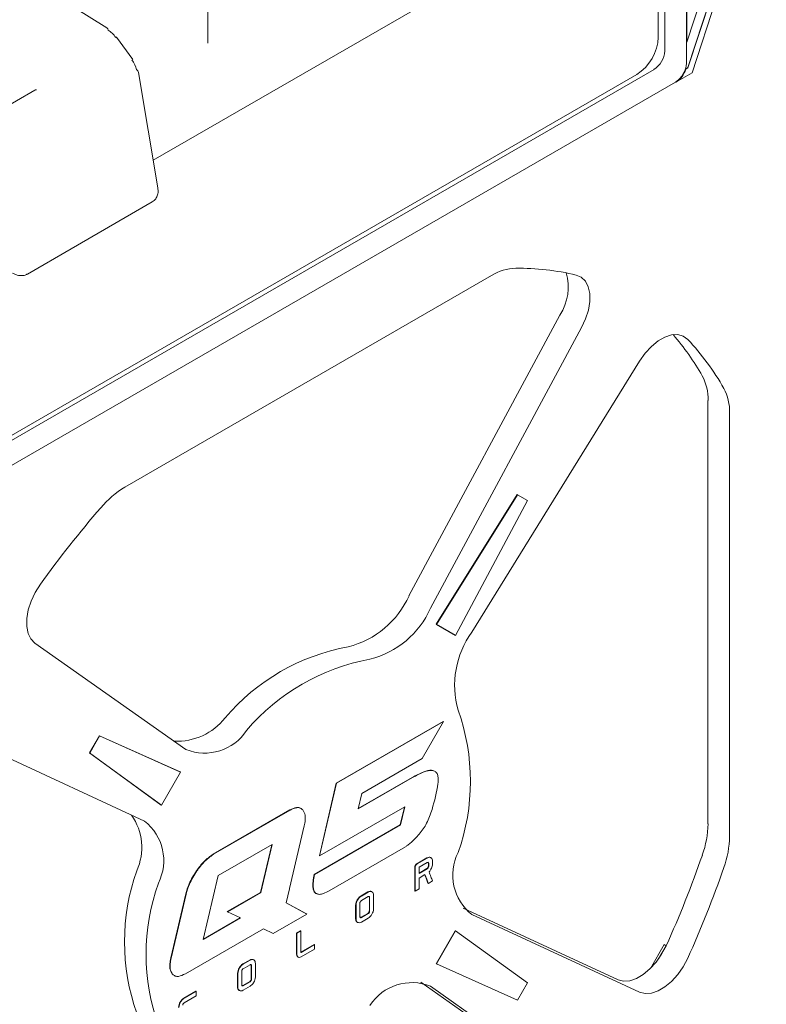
# Model space of a CAD drawing. Header units: millimetres. Extents: x 63 to 559, y 25 to 389.
# Tile 38 of 88: x 127 to 139, y 302 to 318. Entities that reach past the tile are written whole.
import ezdxf

# ---------------------------------------------------------------- set-up
doc = ezdxf.new("R2010")
doc.units = ezdxf.units.MM

msp = doc.modelspace()

# ---------------------------------------------------------------- linework, layer by layer
at = {"color": 7, "linetype": 'Continuous', "lineweight": 15}
for p, q in [((129.03, 315.782), (138.369, 321.173)), ((137.759, 317.716), (138.828, 320.981)), ((137.775, 317.3), (138.961, 320.923)), ((137.78, 317.297), (138.967, 320.922)), ((137.848, 317.213), (139.062, 320.921)), ((137.754, 317.369), (137.754, 320.717)), ((137.294, 317.798), (137.294, 320.553)), ((137.4, 317.574), (137.4, 320.614)), ((128.271, 317.951), (125.197, 319.877)), ((129.924, 317.697), (129.924, 318.643)), ((137.754, 318.589), (137.754, 317.719)), ((137.759, 318.586), (137.759, 317.716)), ((128.694, 317.433), (128.431, 317.797)), ((137.759, 317.716), (137.754, 317.719)), ((137.739, 317.279), (137.775, 317.3)), ((137.744, 317.276), (137.739, 317.279)), ((137.744, 317.276), (137.78, 317.297)), ((137.78, 317.297), (137.775, 317.3)), ((125.379, 310.43), (137.224, 317.267)), ((125.379, 310.512), (136.941, 317.186)), ((129.106, 315.332), (128.79, 317.219)), ((137.582, 317.06), (137.848, 317.213)), ((125.556, 310.124), (137.577, 317.063)), ((137.582, 317.06), (137.577, 317.063)), ((124.3, 315.318), (127.092, 316.93)), ((127.687, 314.335), (129.015, 315.102)), ((126.97, 313.921), (127.687, 314.335)), ((134.567, 313.896), (128.567, 310.433)), ((135.685, 313.25), (133.215, 308.656)), ((136.039, 313.046), (133.568, 308.452)), ((134.245, 308.061), (136.988, 312.498)), ((138.107, 304.923), (138.107, 311.852)), ((138.461, 304.719), (138.461, 311.648)), ((133.66, 308.191), (134.985, 310.312)), ((133.666, 308.188), (134.991, 310.309)), ((135.153, 310.216), (133.978, 308.007)), ((134.991, 310.309), (134.985, 310.312)), ((134.991, 310.309), (135.153, 310.216)), ((133.666, 308.188), (133.66, 308.191)), ((133.973, 308.01), (133.66, 308.191)), ((133.978, 308.007), (133.666, 308.188)), ((133.978, 308.007), (133.973, 308.01)), ((129.565, 306.141), (127.095, 307.883)), ((133.774, 306.6), (132.025, 305.591)), ((133.78, 306.597), (132.031, 305.588)), ((133.431, 305.992), (133.78, 306.597)), ((133.78, 306.597), (133.774, 306.6)), ((128.148, 306.365), (127.985, 306.084)), ((128.153, 306.362), (127.991, 306.081)), ((128.153, 306.362), (128.148, 306.365)), ((129.473, 305.773), (128.148, 306.365)), ((129.478, 305.77), (128.153, 306.362)), ((126.145, 306.238), (128.888, 304.969)), ((127.991, 306.081), (127.985, 306.084)), ((127.985, 306.084), (129.16, 305.232)), ((127.991, 306.081), (129.166, 305.229)), ((132.442, 305.421), (133.431, 305.992)), ((129.166, 305.229), (129.478, 305.77)), ((129.478, 305.77), (129.473, 305.773)), ((132.383, 305.167), (133.272, 305.68)), ((132.384, 305.174), (133.267, 305.683)), ((132.025, 305.591), (131.748, 304.402)), ((132.031, 305.588), (131.753, 304.399)), ((132.031, 305.588), (132.025, 305.591)), ((132.383, 305.167), (132.442, 305.421)), ((129.166, 305.229), (129.16, 305.232)), ((131.753, 304.399), (133.146, 305.203)), ((133.139, 305.199), (133.072, 304.909)), ((133.146, 305.203), (133.077, 304.906)), ((131.263, 305.151), (130.011, 304.428)), ((131.269, 305.148), (130.016, 304.425)), ((131.261, 303.863), (131.501, 304.889)), ((133.072, 304.909), (131.663, 304.096)), ((133.077, 304.906), (131.668, 304.093)), ((133.077, 304.906), (133.072, 304.909)), ((130.093, 304.076), (130.976, 304.586)), ((130.969, 304.582), (130.787, 303.802)), ((130.976, 304.586), (130.792, 303.799)), ((131.907, 303.826), (133.158, 304.549)), ((131.753, 304.399), (131.748, 304.402)), ((133.341, 304.271), (133.507, 304.367)), ((133.347, 304.268), (133.513, 304.364)), ((133.513, 304.29), (133.379, 304.213)), ((133.532, 304.233), (133.532, 304.279)), ((133.537, 304.23), (133.537, 304.276)), ((133.576, 304.37), (133.57, 304.373)), ((133.601, 304.313), (133.601, 304.267)), ((129.849, 303.031), (130.093, 304.076)), ((131.668, 304.093), (131.663, 304.096)), ((133.309, 303.828), (133.309, 304.216)), ((133.315, 303.824), (133.315, 304.213)), ((133.379, 304.213), (133.379, 304.11)), ((133.379, 304.116), (133.507, 304.191)), ((133.379, 304.11), (133.513, 304.188)), ((133.476, 304.093), (133.379, 304.037)), ((133.379, 304.037), (133.379, 303.861)), ((133.532, 303.95), (133.527, 303.953)), ((133.601, 303.99), (133.532, 303.95)), ((129.562, 303.776), (129.318, 302.731)), ((129.567, 303.773), (129.323, 302.728)), ((130.787, 303.802), (130.242, 303.487)), ((130.792, 303.799), (130.247, 303.484)), ((130.792, 303.799), (130.787, 303.802)), ((131.206, 303.629), (131.261, 303.862)), ((131.261, 303.862), (131.261, 303.863)), ((132.431, 303.746), (132.541, 303.809)), ((132.436, 303.742), (132.547, 303.806)), ((132.609, 303.812), (132.604, 303.815)), ((132.61, 303.812), (132.609, 303.812)), ((132.635, 303.756), (132.635, 303.534)), ((133.315, 303.824), (133.309, 303.828)), ((133.379, 303.861), (133.315, 303.824)), ((131.538, 303.451), (131.206, 303.63)), ((131.543, 303.448), (131.206, 303.629)), ((132.342, 303.371), (132.342, 303.593)), ((132.348, 303.368), (132.348, 303.59)), ((132.412, 303.627), (132.412, 303.405)), ((132.547, 303.733), (132.436, 303.669)), ((132.566, 303.5), (132.566, 303.722)), ((132.571, 303.497), (132.571, 303.719)), ((130.247, 303.484), (130.242, 303.487)), ((130.247, 303.484), (130.46, 303.384)), ((130.994, 303.131), (131.543, 303.448)), ((131.543, 303.448), (131.538, 303.451)), ((132.431, 303.394), (132.541, 303.458)), ((132.436, 303.391), (132.547, 303.455)), ((136.635, 302.373), (134.104, 303.544)), ((136.988, 302.169), (134.245, 303.438)), ((130.46, 303.384), (129.849, 303.031)), ((130.454, 303.387), (129.85, 303.038)), ((132.368, 303.314), (132.374, 303.311)), ((132.547, 303.381), (132.436, 303.317)), ((129.556, 302.469), (130.834, 303.207)), ((130.834, 303.207), (130.994, 303.131)), ((131.376, 303.137), (131.44, 303.174)), ((131.382, 303.134), (131.376, 303.137)), ((131.376, 302.788), (131.376, 303.137)), ((131.382, 303.134), (131.446, 303.171)), ((131.382, 302.785), (131.382, 303.134)), ((131.446, 303.171), (131.44, 303.174)), ((131.446, 303.171), (131.446, 302.822)), ((133.973, 303.175), (133.66, 302.633)), ((133.978, 303.172), (133.666, 302.63)), ((133.978, 303.172), (133.973, 303.175)), ((135.153, 302.32), (133.978, 303.172)), ((131.446, 302.825), (131.663, 302.951)), ((131.448, 302.82), (131.668, 302.948)), ((131.668, 302.948), (131.663, 302.951)), ((131.668, 302.948), (131.668, 302.874)), ((137.391, 302.948), (137.167, 302.558)), ((137.423, 302.93), (137.298, 302.713)), ((137.423, 302.93), (137.391, 302.948)), ((137.423, 302.93), (137.391, 302.948)), ((131.668, 302.874), (131.448, 302.747)), ((130.498, 302.63), (130.608, 302.694)), ((130.503, 302.627), (130.614, 302.69)), ((130.614, 302.617), (130.503, 302.553)), ((130.677, 302.696), (130.676, 302.696)), ((130.702, 302.64), (130.702, 302.418)), ((131.396, 302.745), (131.402, 302.742)), ((131.402, 302.742), (131.402, 302.742)), ((133.666, 302.63), (133.66, 302.633)), ((133.666, 302.63), (134.991, 302.038)), ((130.409, 302.255), (130.409, 302.477)), ((130.415, 302.252), (130.415, 302.474)), ((130.478, 302.511), (130.478, 302.289)), ((130.633, 302.384), (130.633, 302.606)), ((130.638, 302.381), (130.638, 302.603)), ((130.498, 302.278), (130.608, 302.342)), ((130.503, 302.275), (130.614, 302.339)), ((133.406, 302.335), (135.685, 300.728)), ((134.991, 302.038), (135.153, 302.32)), ((129.532, 302.072), (129.729, 302.186)), ((129.537, 302.069), (129.734, 302.183)), ((129.734, 302.183), (129.729, 302.186)), ((129.734, 302.183), (129.734, 302.109)), ((130.435, 302.198), (130.441, 302.195)), ((130.614, 302.265), (130.503, 302.201)), ((133.568, 302.266), (136.039, 300.524)), ((129.734, 302.109), (129.537, 301.995))]:
    msp.add_line(p, q, dxfattribs=at)
at = {"color": 7, "linetype": 'Continuous', "lineweight": 15, "flags": 128}
for points in [[(135.95, 313.905), (136.034, 313.868), (136.101, 313.803), (136.148, 313.713), (136.172, 313.601), (136.172, 313.472), (136.15, 313.332), (136.104, 313.188), (136.039, 313.046)], [(136.988, 312.498), (137.079, 312.626), (137.181, 312.737), (137.291, 312.826), (137.402, 312.89), (137.512, 312.925), (137.613, 312.93), (137.703, 312.905), (137.777, 312.851)], [(127.095, 307.883), (127.029, 307.949), (126.984, 308.041), (126.961, 308.154), (126.962, 308.284), (126.986, 308.424), (127.032, 308.568), (127.099, 308.71), (127.183, 308.844)], [(136.635, 302.373), (136.725, 302.35), (136.828, 302.356), (136.937, 302.393), (137.049, 302.459), (137.158, 302.549), (137.26, 302.662), (137.349, 302.791), (137.423, 302.93)], [(137.777, 302.726), (137.703, 302.586), (137.613, 302.458), (137.512, 302.345), (137.402, 302.255), (137.291, 302.189), (137.181, 302.152), (137.079, 302.146), (136.988, 302.169)]]:
    msp.add_lwpolyline(points, dxfattribs=at)
at = {"color": 7, "linetype": 'Continuous', "lineweight": 15}
for centre, radius, start, end in [((128.243, 317.911), 0.0486, 2.1973, 54.955), ((128.431, 317.776), 0.0209, 88.4567, 131.2227), ((136.527, 317.833), 0.768, 302.6055, 357.3946), ((137.016, 317.591), 0.384, 302.6055, 357.3945), ((137.37, 317.387), 0.384, 302.6055, 357.3945), ((137.366, 317.39), 0.389, 302.8251, 343.4319), ((137.371, 317.387), 0.389, 302.8251, 343.4319), ((128.723, 317.205), 0.0684, 11.5952, 63.284), ((134.992, 313.211), 0.807, 92.1481, 121.7865), ((134.982, 309.766), 4.251, 76.826, 90.2717), ((134.991, 313.703), 0.829, 326.8985, 16.6746), ((134.283, 310.121), 4.298, 29.7563, 40.7998), ((134.675, 309.942), 4.252, 29.7202, 43.164), ((137.301, 311.877), 0.807, 358.2112, 27.8442), ((137.654, 311.673), 0.807, 358.2112, 27.8442), ((129.378, 309.077), 1.58, 120.9112, 139.7825), ((141.403, 298.643), 17.5, 139.1162, 144.3466), ((131.86, 309.261), 1.484, 284.1177, 335.9481), ((132.213, 309.057), 1.484, 284.1177, 335.9481), ((135.446, 307.19), 1.484, 144.0538, 195.878), ((132.848, 304.408), 3.471, 100.3881, 139.6065), ((133.201, 304.204), 3.471, 100.3881, 139.6065), ((129.417, 307.277), 1.002, 267.549, 321.803), ((130.749, 305.619), 3.471, 340.3939, 19.6061), ((129.871, 306.901), 0.82, 248.0687, 326.8478), ((127.91, 304.536), 0.932, 335.9379, 34.7239), ((128.382, 304.323), 0.82, 333.1539, 51.9199), ((136.528, 304.948), 1.58, 340.2174, 359.0865), ((136.881, 304.744), 1.58, 340.2174, 359.0865), ((134.751, 304.084), 0.82, 153.1539, 231.9199), ((121.478, 310.145), 17.502, 335.6534, 340.8834), ((132.031, 302.992), 3.471, 160.3939, 199.6061), ((121.831, 309.941), 17.502, 335.6534, 340.8834), ((132.384, 302.788), 3.471, 160.3939, 199.6061), ((133.262, 301.505), 0.82, 68.0687, 146.8478)]:
    msp.add_arc(centre, radius, start, end, dxfattribs=at)
for centre, start_param, end_param in [((128.314, 317.732), 4.651037, 5.384075), ((128.577, 317.368), 3.865638, 4.651037)]:
    msp.add_ellipse(centre, major_axis=(-0.153, 0.2), ratio=0.469328, start_param=start_param, end_param=end_param, dxfattribs=at)
for points, knots in [([(127.089, 316.929), (127.096, 316.932), (127.11, 316.939), (127.123, 316.937), (127.121, 316.938), (127.12, 316.938)], [0, 0, 0, 0, 0.463356, 0.928249, 1, 1, 1, 1]), ([(129.015, 315.102), (129.035, 315.117), (129.075, 315.147), (129.106, 315.218), (129.112, 315.28), (129.107, 315.319), (129.106, 315.332)], [0, 0, 0, 0, 0.278826, 0.55679, 0.85328, 1, 1, 1, 1]), ([(126.729, 313.938), (126.746, 313.929), (126.793, 313.905), (126.87, 313.889), (126.936, 313.902), (126.965, 313.918), (126.97, 313.921)], [0, 0, 0, 0, 0.223167, 0.612784, 0.933441, 1, 1, 1, 1]), ([(133.608, 305.792), (133.599, 305.795), (133.557, 305.811), (133.436, 305.773), (133.33, 305.716), (133.267, 305.683)], [0, 0, 0, 0, 0.090891, 0.46444, 1, 1, 1, 1]), ([(133.592, 305.159), (133.632, 305.302), (133.681, 305.475), (133.695, 305.663), (133.684, 305.735), (133.648, 305.785), (133.573, 305.805), (133.443, 305.773), (133.336, 305.715), (133.272, 305.68)], [0, 0, 0, 0, 0.3541327, 0.4313999, 0.5026036, 0.5731494, 0.6534535, 0.7958478, 1, 1, 1, 1]), ([(131.471, 305.155), (131.458, 305.167), (131.431, 305.19), (131.359, 305.197), (131.301, 305.169), (131.263, 305.151)], [0, 0, 0, 0, 0.272382, 0.538973, 1, 1, 1, 1]), ([(131.477, 305.152), (131.463, 305.164), (131.436, 305.187), (131.365, 305.194), (131.306, 305.166), (131.269, 305.148)], [0, 0, 0, 0, 0.272382, 0.538973, 1, 1, 1, 1]), ([(131.501, 304.889), (131.507, 304.921), (131.52, 304.983), (131.519, 305.081), (131.493, 305.125), (131.477, 305.152)], [0, 0, 0, 0, 0.30806, 0.584907, 1, 1, 1, 1]), ([(133.158, 304.549), (133.17, 304.557), (133.201, 304.579), (133.278, 304.642), (133.388, 304.754), (133.52, 304.939), (133.567, 305.083), (133.592, 305.159)], [0, 0, 0, 0, 0.06335, 0.164744, 0.417522, 0.688325, 1, 1, 1, 1]), ([(130.011, 304.428), (129.958, 304.39), (129.859, 304.319), (129.777, 304.207), (129.739, 304.155)], [0, 0, 0, 0, 0.5349, 1, 1, 1, 1]), ([(130.016, 304.425), (129.963, 304.387), (129.864, 304.316), (129.782, 304.204), (129.744, 304.152)], [0, 0, 0, 0, 0.5349, 1, 1, 1, 1]), ([(133.507, 304.367), (133.521, 304.373), (133.544, 304.384), (133.562, 304.377), (133.57, 304.373)], [0, 0, 0, 0, 0.558313, 1, 1, 1, 1]), ([(133.309, 304.216), (133.31, 304.222), (133.311, 304.232), (133.316, 304.243), (133.319, 304.247)], [0, 0, 0, 0, 0.558854, 1, 1, 1, 1]), ([(133.315, 304.213), (133.315, 304.219), (133.316, 304.229), (133.322, 304.24), (133.324, 304.244)], [0, 0, 0, 0, 0.558854, 1, 1, 1, 1]), ([(133.319, 304.247), (133.322, 304.253), (133.329, 304.263), (133.338, 304.269), (133.341, 304.271)], [0, 0, 0, 0, 0.556153, 1, 1, 1, 1]), ([(133.324, 304.244), (133.328, 304.25), (133.334, 304.26), (133.343, 304.266), (133.347, 304.268)], [0, 0, 0, 0, 0.556153, 1, 1, 1, 1]), ([(133.513, 304.364), (133.526, 304.37), (133.549, 304.381), (133.567, 304.374), (133.575, 304.37)], [0, 0, 0, 0, 0.558313, 1, 1, 1, 1]), ([(133.53, 304.292), (133.527, 304.293), (133.522, 304.295), (133.516, 304.292), (133.513, 304.29)], [0, 0, 0, 0, 0.5585829, 1, 1, 1, 1]), ([(133.532, 304.279), (133.531, 304.283), (133.531, 304.29), (133.527, 304.294), (133.525, 304.295)], [0, 0, 0, 0, 0.5574233, 1, 1, 1, 1]), ([(133.525, 304.209), (133.527, 304.214), (133.531, 304.222), (133.532, 304.23), (133.532, 304.233)], [0, 0, 0, 0, 0.5580744, 1, 1, 1, 1]), ([(133.537, 304.276), (133.537, 304.28), (133.536, 304.287), (133.532, 304.29), (133.53, 304.292)], [0, 0, 0, 0, 0.5574233, 1, 1, 1, 1]), ([(133.53, 304.206), (133.532, 304.211), (133.536, 304.219), (133.537, 304.227), (133.537, 304.23)], [0, 0, 0, 0, 0.5580744, 1, 1, 1, 1]), ([(133.575, 304.37), (133.584, 304.363), (133.598, 304.351), (133.6, 304.324), (133.601, 304.313)], [0, 0, 0, 0, 0.5567103, 1, 1, 1, 1]), ([(133.601, 304.267), (133.6, 304.255), (133.599, 304.233), (133.589, 304.21), (133.585, 304.199)], [0, 0, 0, 0, 0.560415, 1, 1, 1, 1]), ([(129.739, 304.155), (129.694, 304.085), (129.617, 303.963), (129.579, 303.832), (129.562, 303.776)], [0, 0, 0, 0, 0.575297, 1, 1, 1, 1]), ([(129.744, 304.152), (129.7, 304.082), (129.622, 303.959), (129.584, 303.828), (129.567, 303.773)], [0, 0, 0, 0, 0.575297, 1, 1, 1, 1]), ([(131.663, 304.096), (131.656, 304.057), (131.643, 303.985), (131.64, 303.892), (131.655, 303.824), (131.683, 303.785), (131.71, 303.78), (131.72, 303.779)], [0, 0, 0, 0, 0.2805959, 0.514454, 0.7124511, 0.8920998, 1, 1, 1, 1]), ([(131.668, 304.093), (131.661, 304.054), (131.648, 303.982), (131.645, 303.889), (131.66, 303.82), (131.695, 303.777), (131.75, 303.765), (131.823, 303.782), (131.877, 303.81), (131.907, 303.826)], [0, 0, 0, 0, 0.178001, 0.326352, 0.451955, 0.565918, 0.688541, 0.829743, 1, 1, 1, 1]), ([(133.527, 303.953), (133.518, 303.975), (133.5, 304.021), (133.482, 304.067), (133.473, 304.091)], [0, 0, 0, 0, 0.481368, 1, 1, 1, 1]), ([(133.532, 303.95), (133.524, 303.972), (133.505, 304.019), (133.486, 304.067), (133.476, 304.093)], [0, 0, 0, 0, 0.4645582, 1, 1, 1, 1]), ([(133.507, 304.191), (133.511, 304.193), (133.518, 304.198), (133.523, 304.206), (133.525, 304.209)], [0, 0, 0, 0, 0.556567, 1, 1, 1, 1]), ([(133.513, 304.188), (133.516, 304.19), (133.523, 304.195), (133.528, 304.203), (133.53, 304.206)], [0, 0, 0, 0, 0.556567, 1, 1, 1, 1]), ([(133.585, 304.199), (133.578, 304.186), (133.566, 304.164), (133.55, 304.145), (133.543, 304.138)], [0, 0, 0, 0, 0.559105, 1, 1, 1, 1]), ([(133.543, 304.138), (133.553, 304.111), (133.572, 304.062), (133.592, 304.013), (133.601, 303.99)], [0, 0, 0, 0, 0.530202, 1, 1, 1, 1]), ([(132.368, 303.68), (132.379, 303.695), (132.397, 303.723), (132.42, 303.739), (132.431, 303.746)], [0, 0, 0, 0, 0.560089, 1, 1, 1, 1]), ([(132.374, 303.676), (132.384, 303.692), (132.402, 303.72), (132.426, 303.736), (132.436, 303.742)], [0, 0, 0, 0, 0.560089, 1, 1, 1, 1]), ([(132.541, 303.809), (132.554, 303.815), (132.578, 303.826), (132.596, 303.819), (132.604, 303.815)], [0, 0, 0, 0, 0.5551361, 1, 1, 1, 1]), ([(132.547, 303.806), (132.56, 303.812), (132.583, 303.823), (132.601, 303.816), (132.609, 303.812)], [0, 0, 0, 0, 0.5551361, 1, 1, 1, 1]), ([(132.564, 303.735), (132.561, 303.736), (132.556, 303.737), (132.55, 303.734), (132.547, 303.733)], [0, 0, 0, 0, 0.555736, 1, 1, 1, 1]), ([(132.566, 303.722), (132.566, 303.726), (132.565, 303.732), (132.562, 303.734), (132.561, 303.735)], [0, 0, 0, 0, 0.738106, 1, 1, 1, 1]), ([(132.571, 303.719), (132.571, 303.723), (132.57, 303.73), (132.566, 303.733), (132.564, 303.735)], [0, 0, 0, 0, 0.5591613, 1, 1, 1, 1]), ([(132.609, 303.812), (132.617, 303.805), (132.632, 303.793), (132.634, 303.767), (132.635, 303.756)], [0, 0, 0, 0, 0.56034, 1, 1, 1, 1]), ([(132.342, 303.593), (132.344, 303.609), (132.346, 303.637), (132.362, 303.666), (132.368, 303.68)], [0, 0, 0, 0, 0.554835, 1, 1, 1, 1]), ([(132.348, 303.59), (132.349, 303.605), (132.352, 303.634), (132.367, 303.663), (132.374, 303.676)], [0, 0, 0, 0, 0.554835, 1, 1, 1, 1]), ([(132.419, 303.651), (132.416, 303.646), (132.412, 303.638), (132.412, 303.63), (132.412, 303.627)], [0, 0, 0, 0, 0.555738, 1, 1, 1, 1]), ([(132.436, 303.669), (132.432, 303.666), (132.426, 303.662), (132.421, 303.654), (132.419, 303.651)], [0, 0, 0, 0, 0.559686, 1, 1, 1, 1]), ([(132.541, 303.458), (132.545, 303.46), (132.552, 303.465), (132.556, 303.473), (132.559, 303.476)], [0, 0, 0, 0, 0.55689, 1, 1, 1, 1]), ([(132.547, 303.455), (132.55, 303.457), (132.557, 303.462), (132.562, 303.47), (132.564, 303.473)], [0, 0, 0, 0, 0.55689, 1, 1, 1, 1]), ([(132.609, 303.447), (132.599, 303.431), (132.58, 303.404), (132.557, 303.388), (132.547, 303.381)], [0, 0, 0, 0, 0.559304, 1, 1, 1, 1]), ([(132.559, 303.476), (132.561, 303.481), (132.565, 303.489), (132.566, 303.497), (132.566, 303.5)], [0, 0, 0, 0, 0.557904, 1, 1, 1, 1]), ([(132.564, 303.473), (132.566, 303.478), (132.57, 303.486), (132.571, 303.494), (132.571, 303.497)], [0, 0, 0, 0, 0.557904, 1, 1, 1, 1]), ([(132.635, 303.534), (132.634, 303.518), (132.631, 303.489), (132.616, 303.46), (132.609, 303.447)], [0, 0, 0, 0, 0.55751, 1, 1, 1, 1]), ([(132.368, 303.314), (132.36, 303.321), (132.345, 303.334), (132.343, 303.36), (132.342, 303.371)], [0, 0, 0, 0, 0.5574942, 1, 1, 1, 1]), ([(132.374, 303.311), (132.365, 303.318), (132.35, 303.331), (132.348, 303.357), (132.348, 303.368)], [0, 0, 0, 0, 0.5574942, 1, 1, 1, 1]), ([(132.436, 303.317), (132.423, 303.311), (132.4, 303.301), (132.382, 303.308), (132.374, 303.311)], [0, 0, 0, 0, 0.555832, 1, 1, 1, 1]), ([(132.412, 303.405), (132.412, 303.401), (132.413, 303.394), (132.417, 303.391), (132.419, 303.389)], [0, 0, 0, 0, 0.557171, 1, 1, 1, 1]), ([(132.413, 303.392), (132.416, 303.391), (132.421, 303.389), (132.428, 303.393), (132.431, 303.394)], [0, 0, 0, 0, 0.5582757, 1, 1, 1, 1]), ([(132.419, 303.389), (132.422, 303.388), (132.427, 303.386), (132.433, 303.39), (132.436, 303.391)], [0, 0, 0, 0, 0.5582757, 1, 1, 1, 1]), ([(131.396, 302.745), (131.39, 302.75), (131.378, 302.76), (131.377, 302.779), (131.376, 302.788)], [0, 0, 0, 0, 0.559213, 1, 1, 1, 1]), ([(131.401, 302.742), (131.395, 302.747), (131.384, 302.757), (131.382, 302.776), (131.382, 302.785)], [0, 0, 0, 0, 0.559213, 1, 1, 1, 1]), ([(131.446, 302.822), (131.446, 302.821), (131.446, 302.821), (131.446, 302.82), (131.446, 302.82), (131.447, 302.82), (131.447, 302.82), (131.448, 302.82)], [0, 0, 0, 0, 0.209512, 0.387165, 0.550484, 0.754254, 1, 1, 1, 1]), ([(129.318, 302.731), (129.312, 302.698), (129.299, 302.636), (129.299, 302.538), (129.326, 302.493), (129.342, 302.466)], [0, 0, 0, 0, 0.310365, 0.587832, 1, 1, 1, 1]), ([(129.323, 302.728), (129.317, 302.695), (129.305, 302.633), (129.304, 302.535), (129.331, 302.49), (129.347, 302.463)], [0, 0, 0, 0, 0.310365, 0.587832, 1, 1, 1, 1]), ([(130.435, 302.564), (130.446, 302.579), (130.464, 302.607), (130.487, 302.623), (130.498, 302.63)], [0, 0, 0, 0, 0.560089, 1, 1, 1, 1]), ([(130.441, 302.561), (130.451, 302.576), (130.469, 302.604), (130.493, 302.62), (130.503, 302.627)], [0, 0, 0, 0, 0.560089, 1, 1, 1, 1]), ([(130.608, 302.694), (130.621, 302.699), (130.645, 302.71), (130.663, 302.703), (130.671, 302.699)], [0, 0, 0, 0, 0.5551361, 1, 1, 1, 1]), ([(130.614, 302.69), (130.627, 302.696), (130.65, 302.707), (130.668, 302.7), (130.676, 302.696)], [0, 0, 0, 0, 0.5551361, 1, 1, 1, 1]), ([(130.631, 302.619), (130.628, 302.62), (130.623, 302.621), (130.616, 302.618), (130.614, 302.617)], [0, 0, 0, 0, 0.555736, 1, 1, 1, 1]), ([(130.633, 302.606), (130.633, 302.61), (130.632, 302.616), (130.629, 302.618), (130.628, 302.619)], [0, 0, 0, 0, 0.738106, 1, 1, 1, 1]), ([(130.638, 302.603), (130.638, 302.607), (130.637, 302.614), (130.633, 302.617), (130.631, 302.619)], [0, 0, 0, 0, 0.5591613, 1, 1, 1, 1]), ([(130.676, 302.696), (130.684, 302.689), (130.699, 302.677), (130.701, 302.651), (130.702, 302.64)], [0, 0, 0, 0, 0.56034, 1, 1, 1, 1]), ([(131.448, 302.747), (131.438, 302.742), (131.42, 302.734), (131.407, 302.74), (131.401, 302.742)], [0, 0, 0, 0, 0.556097, 1, 1, 1, 1]), ([(129.347, 302.463), (129.36, 302.452), (129.388, 302.428), (129.459, 302.422), (129.518, 302.451), (129.556, 302.469)], [0, 0, 0, 0, 0.269696, 0.535826, 1, 1, 1, 1]), ([(130.409, 302.477), (130.411, 302.493), (130.413, 302.521), (130.429, 302.551), (130.435, 302.564)], [0, 0, 0, 0, 0.554835, 1, 1, 1, 1]), ([(130.415, 302.474), (130.416, 302.49), (130.419, 302.518), (130.434, 302.547), (130.441, 302.561)], [0, 0, 0, 0, 0.554835, 1, 1, 1, 1]), ([(130.486, 302.535), (130.483, 302.53), (130.479, 302.522), (130.479, 302.514), (130.478, 302.511)], [0, 0, 0, 0, 0.555738, 1, 1, 1, 1]), ([(130.503, 302.553), (130.499, 302.55), (130.493, 302.546), (130.488, 302.538), (130.486, 302.535)], [0, 0, 0, 0, 0.559686, 1, 1, 1, 1]), ([(130.478, 302.289), (130.479, 302.285), (130.48, 302.278), (130.484, 302.275), (130.486, 302.273)], [0, 0, 0, 0, 0.5571725, 1, 1, 1, 1]), ([(130.608, 302.342), (130.612, 302.345), (130.618, 302.349), (130.623, 302.357), (130.626, 302.36)], [0, 0, 0, 0, 0.55689, 1, 1, 1, 1]), ([(130.614, 302.339), (130.617, 302.341), (130.624, 302.346), (130.629, 302.354), (130.631, 302.357)], [0, 0, 0, 0, 0.55689, 1, 1, 1, 1]), ([(130.676, 302.331), (130.666, 302.315), (130.647, 302.288), (130.624, 302.272), (130.614, 302.265)], [0, 0, 0, 0, 0.559304, 1, 1, 1, 1]), ([(130.626, 302.36), (130.628, 302.365), (130.632, 302.373), (130.633, 302.381), (130.633, 302.384)], [0, 0, 0, 0, 0.557904, 1, 1, 1, 1]), ([(130.631, 302.357), (130.633, 302.362), (130.637, 302.37), (130.638, 302.378), (130.638, 302.381)], [0, 0, 0, 0, 0.557904, 1, 1, 1, 1]), ([(130.702, 302.418), (130.701, 302.402), (130.698, 302.373), (130.683, 302.344), (130.676, 302.331)], [0, 0, 0, 0, 0.55751, 1, 1, 1, 1]), ([(130.435, 302.198), (130.427, 302.205), (130.412, 302.218), (130.41, 302.244), (130.409, 302.255)], [0, 0, 0, 0, 0.5574942, 1, 1, 1, 1]), ([(130.441, 302.195), (130.432, 302.202), (130.417, 302.215), (130.415, 302.241), (130.415, 302.252)], [0, 0, 0, 0, 0.5574942, 1, 1, 1, 1]), ([(130.503, 302.201), (130.49, 302.195), (130.466, 302.185), (130.449, 302.192), (130.441, 302.195)], [0, 0, 0, 0, 0.555832, 1, 1, 1, 1]), ([(130.48, 302.276), (130.483, 302.275), (130.488, 302.274), (130.495, 302.277), (130.498, 302.278)], [0, 0, 0, 0, 0.5582757, 1, 1, 1, 1]), ([(130.486, 302.273), (130.488, 302.272), (130.494, 302.27), (130.5, 302.274), (130.503, 302.275)], [0, 0, 0, 0, 0.5582757, 1, 1, 1, 1]), ([(129.444, 301.919), (129.445, 301.935), (129.448, 301.964), (129.463, 301.993), (129.47, 302.006)], [0, 0, 0, 0, 0.555546, 1, 1, 1, 1]), ([(129.449, 301.916), (129.451, 301.932), (129.453, 301.961), (129.468, 301.99), (129.475, 302.003)], [0, 0, 0, 0, 0.555546, 1, 1, 1, 1]), ([(129.47, 302.006), (129.48, 302.022), (129.498, 302.05), (129.522, 302.065), (129.532, 302.072)], [0, 0, 0, 0, 0.557407, 1, 1, 1, 1]), ([(129.475, 302.003), (129.485, 302.019), (129.504, 302.047), (129.527, 302.062), (129.537, 302.069)], [0, 0, 0, 0, 0.557407, 1, 1, 1, 1]), ([(129.52, 301.977), (129.518, 301.973), (129.514, 301.965), (129.513, 301.957), (129.513, 301.954)], [0, 0, 0, 0, 0.555738, 1, 1, 1, 1]), ([(129.537, 301.995), (129.534, 301.993), (129.527, 301.988), (129.522, 301.981), (129.52, 301.977)], [0, 0, 0, 0, 0.559621, 1, 1, 1, 1])]:
    msp.add_open_spline(points, degree=3, knots=knots, dxfattribs=at)

doc.saveas('drawing.dxf')
